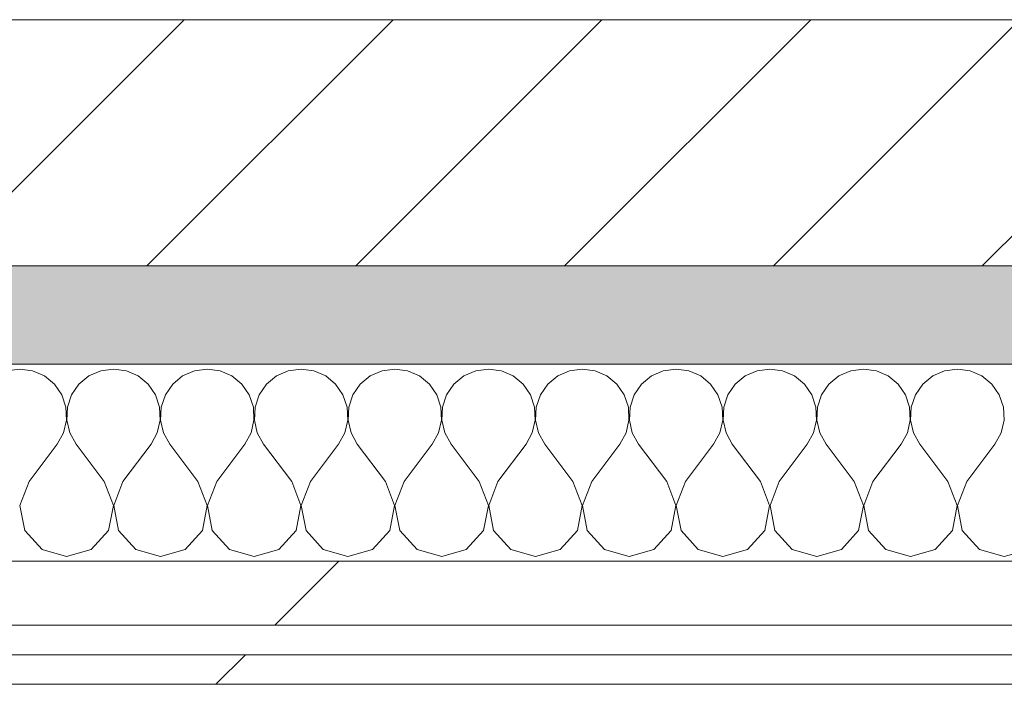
# Model space of a CAD drawing. Header units: millimetres. Extents: x -30280 to 19093, y -18706 to 4378.
# Tile 129 of 142: x -7848 to -7648, y -12404 to -12269. Entities that reach past the tile are written whole.
import ezdxf

# ---------------------------------------------------------------- set-up
doc = ezdxf.new("R2010")
doc.units = ezdxf.units.MM
doc.header["$MEASUREMENT"] = 0
doc.linetypes.add('Wipeout_Contour', pattern=[1000, 0, -1000])
doc.layers.add('12_FAÇ_Façana', color=7, linetype='Continuous')
doc.layers.add('Nuevo_08_E_Envans secs', color=7, linetype='Continuous')
for name, color, linetype, lineweight, true_color in [('12_FAÇ_Façana_Pluma_Nº__176', 7, 'Continuous', 15, 0x93a0c6), ('Nuevo_08_E_Envans secs_Pluma_Nº__102', 7, 'Continuous', 5, 0xcccccc), ('Nuevo_08_E_Envans secs_Pluma_Nº__171', 171, 'Continuous', 13, 0xaaaaff), ('Nuevo_08_E_Envans secs_Pluma_Nº__177', 7, 'Continuous', 15, 0xf7e046)]:
    doc.layers.add(name, color=color, linetype=linetype, lineweight=lineweight, true_color=true_color)
for name, color, linetype, lineweight in [('12_FAÇ_Façana_Pluma_Nº__2', 8, 'Continuous', 5), ('12_FAÇ_Façana_Pluma_Nº__7', 7, 'Continuous', 5), ('Nuevo_08_E_Envans secs_Pluma_Nº__1', 7, 'Continuous', 5)]:
    doc.layers.add(name, color=color, linetype=linetype, lineweight=lineweight)
pattern_1 = [(45, (0, 0), (-183.8478, 183.8478), [195, -65]), (45, (7e-14, 183.85), (-183.8478, 183.8478), [195, -65])]

# ---------------------------------------------------------------- blocks, each defined once
blk = doc.blocks.new('Muro_22_1', base_point=(-7036.11, -12338.98))
at = {"layer": '12_FAÇ_Façana_Pluma_Nº__176', "linetype": 'Continuous', "lineweight": 0, "true_color": 0x495063}
blk.add_hatch(color=251, dxfattribs=at).paths.add_polyline_path([(-7490.39, -12318.98), (-10997.42, -12318.98), (-10997.42, -12338.98), (-7490.39, -12338.98)])
at = {"layer": '12_FAÇ_Façana_Pluma_Nº__2', "linetype": 'Continuous', "lineweight": 5}
h = blk.add_hatch(dxfattribs=at)
h.set_pattern_fill('Ceramic_0001', color=8, style=0, pattern_type=2)
h.set_pattern_definition([(45, (0, 0), (-21.213203, 21.213203), [])])
h.paths.add_polyline_path([(-7490.39, -12268.98), (-10997.42, -12268.98), (-10997.42, -12318.98), (-7490.39, -12318.98)])
at = {"layer": '12_FAÇ_Façana_Pluma_Nº__7', "color": 7, "linetype": 'Continuous', "lineweight": 5}
for p, q in [((-10997.42, -12268.98), (-7490.39, -12268.98)), ((-10997.42, -12318.98), (-7490.39, -12318.98))]:
    blk.add_line(p, q, dxfattribs=at)
at = {"layer": '12_FAÇ_Façana_Pluma_Nº__7', "color": 7, "linetype": 'Continuous', "lineweight": 5, "flags": 128}
blk.add_lwpolyline([(-10997.42, -12338.98), (-7490.39, -12338.98)], dxfattribs=at)
blk = doc.blocks.new('*X397')
at = {"layer": 'Nuevo_08_E_Envans secs_Pluma_Nº__102', "color": 254, "linetype": 'Continuous', "lineweight": 5, "true_color": 0xcccccc}
for p, q in [((-7847.62, -12339.93), (-7850.22, -12340.29)), ((-7845.02, -12340.29), (-7847.62, -12339.93)), ((-7842.61, -12341.35), (-7845.02, -12340.29)), ((-7831.17, -12340.29), (-7833.58, -12341.35)), ((-7828.57, -12339.93), (-7831.17, -12340.29)), ((-7825.97, -12340.29), (-7828.57, -12339.93)), ((-7823.56, -12341.35), (-7825.97, -12340.29)), ((-7812.13, -12340.29), (-7814.53, -12341.35)), ((-7809.52, -12339.93), (-7812.13, -12340.29)), ((-7806.92, -12340.29), (-7809.52, -12339.93)), ((-7804.52, -12341.35), (-7806.92, -12340.29)), ((-7793.08, -12340.29), (-7795.48, -12341.35)), ((-7790.48, -12339.93), (-7793.08, -12340.29)), ((-7787.87, -12340.29), (-7790.48, -12339.93)), ((-7785.47, -12341.35), (-7787.87, -12340.29)), ((-7774.03, -12340.29), (-7776.44, -12341.35)), ((-7771.43, -12339.93), (-7774.03, -12340.29)), ((-7768.83, -12340.29), (-7771.43, -12339.93)), ((-7766.42, -12341.35), (-7768.83, -12340.29)), ((-7754.98, -12340.29), (-7757.39, -12341.35)), ((-7752.38, -12339.93), (-7754.98, -12340.29)), ((-7749.78, -12340.29), (-7752.38, -12339.93)), ((-7747.37, -12341.35), (-7749.78, -12340.29)), ((-7735.94, -12340.29), (-7738.34, -12341.35)), ((-7733.33, -12339.93), (-7735.94, -12340.29)), ((-7730.73, -12340.29), (-7733.33, -12339.93)), ((-7728.33, -12341.35), (-7730.73, -12340.29)), ((-7716.89, -12340.29), (-7719.29, -12341.35)), ((-7714.29, -12339.93), (-7716.89, -12340.29)), ((-7711.68, -12340.29), (-7714.29, -12339.93)), ((-7709.28, -12341.35), (-7711.68, -12340.29)), ((-7697.84, -12340.29), (-7700.25, -12341.35)), ((-7695.24, -12339.93), (-7697.84, -12340.29)), ((-7692.64, -12340.29), (-7695.24, -12339.93)), ((-7690.23, -12341.35), (-7692.64, -12340.29)), ((-7678.79, -12340.29), (-7681.2, -12341.35)), ((-7676.19, -12339.93), (-7678.79, -12340.29)), ((-7673.59, -12340.29), (-7676.19, -12339.93)), ((-7671.18, -12341.35), (-7673.59, -12340.29)), ((-7659.75, -12340.29), (-7662.15, -12341.35)), ((-7657.14, -12339.93), (-7659.75, -12340.29)), ((-7654.54, -12340.29), (-7657.14, -12339.93)), ((-7652.14, -12341.35), (-7654.54, -12340.29)), ((-7840.59, -12343.03), (-7842.61, -12341.35)), ((-7833.58, -12341.35), (-7835.6, -12343.03)), ((-7821.54, -12343.03), (-7823.56, -12341.35)), ((-7814.53, -12341.35), (-7816.55, -12343.03)), ((-7802.49, -12343.03), (-7804.52, -12341.35)), ((-7795.48, -12341.35), (-7797.51, -12343.03)), ((-7783.45, -12343.03), (-7785.47, -12341.35)), ((-7776.44, -12341.35), (-7778.46, -12343.03)), ((-7764.4, -12343.03), (-7766.42, -12341.35)), ((-7757.39, -12341.35), (-7759.41, -12343.03)), ((-7745.35, -12343.03), (-7747.37, -12341.35)), ((-7738.34, -12341.35), (-7740.36, -12343.03)), ((-7726.3, -12343.03), (-7728.33, -12341.35)), ((-7719.29, -12341.35), (-7721.32, -12343.03)), ((-7707.26, -12343.03), (-7709.28, -12341.35)), ((-7700.25, -12341.35), (-7702.27, -12343.03)), ((-7688.21, -12343.03), (-7690.23, -12341.35)), ((-7681.2, -12341.35), (-7683.22, -12343.03)), ((-7669.16, -12343.03), (-7671.18, -12341.35)), ((-7662.15, -12341.35), (-7664.17, -12343.03)), ((-7650.11, -12343.03), (-7652.14, -12341.35)), ((-7839.1, -12345.19), (-7840.59, -12343.03)), ((-7835.6, -12343.03), (-7837.09, -12345.19)), ((-7820.05, -12345.19), (-7821.54, -12343.03)), ((-7816.55, -12343.03), (-7818.04, -12345.19)), ((-7801.01, -12345.19), (-7802.49, -12343.03)), ((-7797.51, -12343.03), (-7798.99, -12345.19)), ((-7781.96, -12345.19), (-7783.45, -12343.03)), ((-7778.46, -12343.03), (-7779.95, -12345.19)), ((-7762.91, -12345.19), (-7764.4, -12343.03)), ((-7759.41, -12343.03), (-7760.9, -12345.19)), ((-7743.86, -12345.19), (-7745.35, -12343.03)), ((-7740.36, -12343.03), (-7741.85, -12345.19)), ((-7724.81, -12345.19), (-7726.3, -12343.03)), ((-7721.32, -12343.03), (-7722.8, -12345.19)), ((-7705.77, -12345.19), (-7707.26, -12343.03)), ((-7702.27, -12343.03), (-7703.76, -12345.19)), ((-7686.72, -12345.19), (-7688.21, -12343.03)), ((-7683.22, -12343.03), (-7684.71, -12345.19)), ((-7667.67, -12345.19), (-7669.16, -12343.03)), ((-7664.17, -12343.03), (-7665.66, -12345.19)), ((-7648.62, -12345.19), (-7650.11, -12343.03)), ((-7838.26, -12347.68), (-7839.1, -12345.19)), ((-7837.09, -12345.19), (-7837.93, -12347.68)), ((-7819.21, -12347.68), (-7820.05, -12345.19)), ((-7818.04, -12345.19), (-7818.88, -12347.68)), ((-7800.17, -12347.68), (-7801.01, -12345.19)), ((-7798.99, -12345.19), (-7799.83, -12347.68)), ((-7781.12, -12347.68), (-7781.96, -12345.19)), ((-7779.95, -12345.19), (-7780.79, -12347.68)), ((-7762.07, -12347.68), (-7762.91, -12345.19)), ((-7760.9, -12345.19), (-7761.74, -12347.68)), ((-7743.02, -12347.68), (-7743.86, -12345.19)), ((-7741.85, -12345.19), (-7742.69, -12347.68)), ((-7723.98, -12347.68), (-7724.81, -12345.19)), ((-7722.8, -12345.19), (-7723.64, -12347.68)), ((-7704.93, -12347.68), (-7705.77, -12345.19)), ((-7703.76, -12345.19), (-7704.6, -12347.68)), ((-7685.88, -12347.68), (-7686.72, -12345.19)), ((-7684.71, -12345.19), (-7685.55, -12347.68)), ((-7666.83, -12347.68), (-7667.67, -12345.19)), ((-7665.66, -12345.19), (-7666.5, -12347.68)), ((-7647.78, -12347.68), (-7648.62, -12345.19)), ((-7838.13, -12350.31), (-7838.26, -12347.68)), ((-7837.93, -12347.68), (-7838.06, -12350.31)), ((-7819.09, -12350.31), (-7819.21, -12347.68)), ((-7818.88, -12347.68), (-7819.01, -12350.31)), ((-7800.04, -12350.31), (-7800.17, -12347.68)), ((-7799.83, -12347.68), (-7799.96, -12350.31)), ((-7780.99, -12350.31), (-7781.12, -12347.68)), ((-7780.79, -12347.68), (-7780.91, -12350.31)), ((-7761.94, -12350.31), (-7762.07, -12347.68)), ((-7761.74, -12347.68), (-7761.87, -12350.31)), ((-7742.9, -12350.31), (-7743.02, -12347.68)), ((-7742.69, -12347.68), (-7742.82, -12350.31)), ((-7723.85, -12350.31), (-7723.98, -12347.68)), ((-7723.64, -12347.68), (-7723.77, -12350.31)), ((-7704.8, -12350.31), (-7704.93, -12347.68)), ((-7704.6, -12347.68), (-7704.72, -12350.31)), ((-7685.75, -12350.31), (-7685.88, -12347.68)), ((-7685.55, -12347.68), (-7685.68, -12350.31)), ((-7666.71, -12350.31), (-7666.83, -12347.68)), ((-7666.5, -12347.68), (-7666.63, -12350.31)), ((-7647.66, -12350.31), (-7647.78, -12347.68)), ((-7838.73, -12352.87), (-7838.13, -12350.31)), ((-7838.06, -12350.31), (-7837.46, -12352.87)), ((-7819.68, -12352.87), (-7819.09, -12350.31)), ((-7819.01, -12350.31), (-7818.41, -12352.87)), ((-7800.63, -12352.87), (-7800.04, -12350.31)), ((-7799.96, -12350.31), (-7799.37, -12352.87)), ((-7781.59, -12352.87), (-7780.99, -12350.31)), ((-7780.91, -12350.31), (-7780.32, -12352.87)), ((-7762.54, -12352.87), (-7761.94, -12350.31)), ((-7761.87, -12350.31), (-7761.27, -12352.87)), ((-7743.49, -12352.87), (-7742.9, -12350.31)), ((-7742.82, -12350.31), (-7742.22, -12352.87)), ((-7724.44, -12352.87), (-7723.85, -12350.31)), ((-7723.77, -12350.31), (-7723.18, -12352.87)), ((-7705.4, -12352.87), (-7704.8, -12350.31)), ((-7704.72, -12350.31), (-7704.13, -12352.87)), ((-7686.35, -12352.87), (-7685.75, -12350.31)), ((-7685.68, -12350.31), (-7685.08, -12352.87)), ((-7667.3, -12352.87), (-7666.71, -12350.31)), ((-7666.63, -12350.31), (-7666.03, -12352.87)), ((-7648.25, -12352.87), (-7647.66, -12350.31)), ((-7840, -12355.17), (-7838.73, -12352.87)), ((-7837.46, -12352.87), (-7836.19, -12355.17)), ((-7820.95, -12355.17), (-7819.68, -12352.87)), ((-7818.41, -12352.87), (-7817.14, -12355.17)), ((-7801.9, -12355.17), (-7800.63, -12352.87)), ((-7799.37, -12352.87), (-7798.1, -12355.17)), ((-7782.86, -12355.17), (-7781.59, -12352.87)), ((-7780.32, -12352.87), (-7779.05, -12355.17)), ((-7763.81, -12355.17), (-7762.54, -12352.87)), ((-7761.27, -12352.87), (-7760, -12355.17)), ((-7744.76, -12355.17), (-7743.49, -12352.87)), ((-7742.22, -12352.87), (-7740.95, -12355.17)), ((-7725.71, -12355.17), (-7724.44, -12352.87)), ((-7723.18, -12352.87), (-7721.9, -12355.17)), ((-7706.67, -12355.17), (-7705.4, -12352.87)), ((-7704.13, -12352.87), (-7702.86, -12355.17)), ((-7687.62, -12355.17), (-7686.35, -12352.87)), ((-7685.08, -12352.87), (-7683.81, -12355.17)), ((-7668.57, -12355.17), (-7667.3, -12352.87)), ((-7666.03, -12352.87), (-7664.76, -12355.17)), ((-7649.52, -12355.17), (-7648.25, -12352.87)), ((-7845.71, -12362.79), (-7840, -12355.17)), ((-7830.48, -12362.79), (-7836.19, -12355.17)), ((-7826.67, -12362.79), (-7820.95, -12355.17)), ((-7811.43, -12362.79), (-7817.14, -12355.17)), ((-7807.62, -12362.79), (-7801.9, -12355.17)), ((-7792.38, -12362.79), (-7798.1, -12355.17)), ((-7788.57, -12362.79), (-7782.86, -12355.17)), ((-7773.33, -12362.79), (-7779.05, -12355.17)), ((-7769.52, -12362.79), (-7763.81, -12355.17)), ((-7754.29, -12362.79), (-7760, -12355.17)), ((-7750.48, -12362.79), (-7744.76, -12355.17)), ((-7735.24, -12362.79), (-7740.95, -12355.17)), ((-7731.43, -12362.79), (-7725.71, -12355.17)), ((-7716.19, -12362.79), (-7721.9, -12355.17)), ((-7712.38, -12362.79), (-7706.67, -12355.17)), ((-7697.14, -12362.79), (-7702.86, -12355.17)), ((-7693.33, -12362.79), (-7687.62, -12355.17)), ((-7678.1, -12362.79), (-7683.81, -12355.17)), ((-7674.29, -12362.79), (-7668.57, -12355.17)), ((-7659.05, -12362.79), (-7664.76, -12355.17)), ((-7655.24, -12362.79), (-7649.52, -12355.17)), ((-7845.71, -12362.79), (-7847.58, -12367.64)), ((-7828.61, -12367.64), (-7830.48, -12362.79)), ((-7826.67, -12362.79), (-7828.53, -12367.64)), ((-7809.56, -12367.64), (-7811.43, -12362.79)), ((-7807.62, -12362.79), (-7809.49, -12367.64)), ((-7790.51, -12367.64), (-7792.38, -12362.79)), ((-7788.57, -12362.79), (-7790.44, -12367.64)), ((-7771.47, -12367.64), (-7773.33, -12362.79)), ((-7769.52, -12362.79), (-7771.39, -12367.64)), ((-7752.42, -12367.64), (-7754.29, -12362.79)), ((-7750.48, -12362.79), (-7752.34, -12367.64)), ((-7733.37, -12367.64), (-7735.24, -12362.79)), ((-7731.43, -12362.79), (-7733.29, -12367.64)), ((-7714.32, -12367.64), (-7716.19, -12362.79)), ((-7712.38, -12362.79), (-7714.25, -12367.64)), ((-7695.28, -12367.64), (-7697.14, -12362.79)), ((-7693.33, -12362.79), (-7695.2, -12367.64)), ((-7676.23, -12367.64), (-7678.1, -12362.79)), ((-7674.29, -12362.79), (-7676.15, -12367.64)), ((-7657.18, -12367.64), (-7659.05, -12362.79)), ((-7655.24, -12362.79), (-7657.1, -12367.64)), ((-7847.58, -12367.64), (-7846.61, -12372.76)), ((-7829.58, -12372.76), (-7828.61, -12367.64)), ((-7828.53, -12367.64), (-7827.57, -12372.76)), ((-7810.53, -12372.76), (-7809.56, -12367.64)), ((-7809.49, -12367.64), (-7808.52, -12372.76)), ((-7791.48, -12372.76), (-7790.51, -12367.64)), ((-7790.44, -12367.64), (-7789.47, -12372.76)), ((-7772.43, -12372.76), (-7771.47, -12367.64)), ((-7771.39, -12367.64), (-7770.42, -12372.76)), ((-7753.39, -12372.76), (-7752.42, -12367.64)), ((-7752.34, -12367.64), (-7751.38, -12372.76)), ((-7734.34, -12372.76), (-7733.37, -12367.64)), ((-7733.29, -12367.64), (-7732.33, -12372.76)), ((-7715.29, -12372.76), (-7714.32, -12367.64)), ((-7714.25, -12367.64), (-7713.28, -12372.76)), ((-7696.24, -12372.76), (-7695.28, -12367.64)), ((-7695.2, -12367.64), (-7694.23, -12372.76)), ((-7677.2, -12372.76), (-7676.23, -12367.64)), ((-7676.15, -12367.64), (-7675.19, -12372.76)), ((-7658.15, -12372.76), (-7657.18, -12367.64)), ((-7657.1, -12367.64), (-7656.14, -12372.76)), ((-7846.61, -12372.76), (-7843.1, -12376.6)), ((-7833.09, -12376.6), (-7829.58, -12372.76)), ((-7827.57, -12372.76), (-7824.05, -12376.6)), ((-7814.04, -12376.6), (-7810.53, -12372.76)), ((-7808.52, -12372.76), (-7805.01, -12376.6)), ((-7794.99, -12376.6), (-7791.48, -12372.76)), ((-7789.47, -12372.76), (-7785.96, -12376.6)), ((-7775.95, -12376.6), (-7772.43, -12372.76)), ((-7770.42, -12372.76), (-7766.91, -12376.6)), ((-7756.9, -12376.6), (-7753.39, -12372.76)), ((-7751.38, -12372.76), (-7747.86, -12376.6)), ((-7737.85, -12376.6), (-7734.34, -12372.76)), ((-7732.33, -12372.76), (-7728.82, -12376.6)), ((-7718.8, -12376.6), (-7715.29, -12372.76)), ((-7713.28, -12372.76), (-7709.77, -12376.6)), ((-7699.75, -12376.6), (-7696.24, -12372.76)), ((-7694.23, -12372.76), (-7690.72, -12376.6)), ((-7680.71, -12376.6), (-7677.2, -12372.76)), ((-7675.19, -12372.76), (-7671.67, -12376.6)), ((-7661.66, -12376.6), (-7658.15, -12372.76)), ((-7656.14, -12372.76), (-7652.63, -12376.6)), ((-7843.1, -12376.6), (-7838.1, -12378.02)), ((-7838.1, -12378.02), (-7833.09, -12376.6)), ((-7824.05, -12376.6), (-7819.05, -12378.02)), ((-7819.05, -12378.02), (-7814.04, -12376.6)), ((-7805.01, -12376.6), (-7800, -12378.02)), ((-7800, -12378.02), (-7794.99, -12376.6)), ((-7785.96, -12376.6), (-7780.95, -12378.02)), ((-7780.95, -12378.02), (-7775.95, -12376.6)), ((-7766.91, -12376.6), (-7761.9, -12378.02)), ((-7761.9, -12378.02), (-7756.9, -12376.6)), ((-7747.86, -12376.6), (-7742.86, -12378.02)), ((-7742.86, -12378.02), (-7737.85, -12376.6)), ((-7728.82, -12376.6), (-7723.81, -12378.02)), ((-7723.81, -12378.02), (-7718.8, -12376.6)), ((-7709.77, -12376.6), (-7704.76, -12378.02)), ((-7704.76, -12378.02), (-7699.75, -12376.6)), ((-7690.72, -12376.6), (-7685.71, -12378.02)), ((-7685.71, -12378.02), (-7680.71, -12376.6)), ((-7671.67, -12376.6), (-7666.67, -12378.02)), ((-7666.67, -12378.02), (-7661.66, -12376.6)), ((-7652.63, -12376.6), (-7647.62, -12378.02)), ((-7647.62, -12378.02), (-7642.61, -12376.6))]:
    blk.add_line(p, q, dxfattribs=at)
blk = doc.blocks.new('Muro_109_1', base_point=(-10638, -12403.98))
at = {"layer": 'Nuevo_08_E_Envans secs_Pluma_Nº__1', "color": 7, "linetype": 'Continuous', "lineweight": 5, "flags": 128}
blk.add_lwpolyline([(-7490.39, -12338.98), (-10675.9, -12338.98)], dxfattribs=at)
at = {"color": 254, "linetype": 'Wipeout_Contour', "lineweight": 0, "ltscale": 61631.376867}
blk.add_wipeout([(-7503.39, -12378.98), (-10649.96, -12378.98), (-10649.98, -12391.98), (-7503.39, -12391.98)], dxfattribs=at).dxf.layer = 'Nuevo_08_E_Envans secs'
at = {"color": 254, "linetype": 'Wipeout_Contour', "lineweight": 0, "ltscale": 61678.236318}
blk.add_wipeout([(-7515.39, -12397.98), (-10637.99, -12397.98), (-10638, -12403.98), (-7515.39, -12403.98)], dxfattribs=at).dxf.layer = 'Nuevo_08_E_Envans secs'
at = {"layer": 'Nuevo_08_E_Envans secs_Pluma_Nº__171', "linetype": 'Continuous', "lineweight": 13, "true_color": 0xaaaaff}
h = blk.add_hatch(dxfattribs=at)
h.set_pattern_fill('Panellat_HPL_0001', color=161, style=0, pattern_type=2)
h.set_pattern_definition(pattern_1)
h.paths.add_polyline_path([(-7515.39, -12397.98), (-10637.99, -12397.98), (-10638, -12403.98), (-7515.39, -12403.98)])
at = {"layer": 'Nuevo_08_E_Envans secs_Pluma_Nº__177', "linetype": 'Continuous', "lineweight": 15, "true_color": 0xf7e046}
h = blk.add_hatch(dxfattribs=at)
h.set_pattern_fill('Panellat_HPL_0001', color=53, style=0, pattern_type=2)
h.set_pattern_definition(pattern_1)
h.paths.add_polyline_path([(-7503.39, -12378.98), (-10649.96, -12378.98), (-10649.98, -12391.98), (-7503.39, -12391.98)])
at = {"layer": 'Nuevo_08_E_Envans secs_Pluma_Nº__1', "color": 7, "linetype": 'Continuous', "lineweight": 5}
for p, q in [((-10662.96, -12378.98), (-7490.39, -12378.98)), ((-10649.98, -12391.98), (-7503.39, -12391.98)), ((-10643.99, -12397.98), (-7509.39, -12397.98))]:
    blk.add_line(p, q, dxfattribs=at)
at = {"layer": 'Nuevo_08_E_Envans secs_Pluma_Nº__1', "color": 7, "linetype": 'Continuous', "lineweight": 5, "flags": 128}
blk.add_lwpolyline([(-10638, -12403.98), (-7515.39, -12403.98)], dxfattribs=at)
at = {"layer": 'Nuevo_08_E_Envans secs', "color": 7, "lineweight": 20}
blk.add_blockref('*X397', (0, 0), dxfattribs=at)

msp = doc.modelspace()

# ---------------------------------------------------------------- block references
at = {"layer": '12_FAÇ_Façana', "color": 7, "lineweight": 20}
msp.add_blockref('Muro_22_1', (-7036.11, -12338.98), dxfattribs=at)

# ---------------------------------------------------------------- next in the draw order: block references
at = {"layer": 'Nuevo_08_E_Envans secs', "color": 7, "lineweight": 20}
msp.add_blockref('Muro_109_1', (-10638, -12403.98), dxfattribs=at)

doc.saveas('drawing.dxf')
